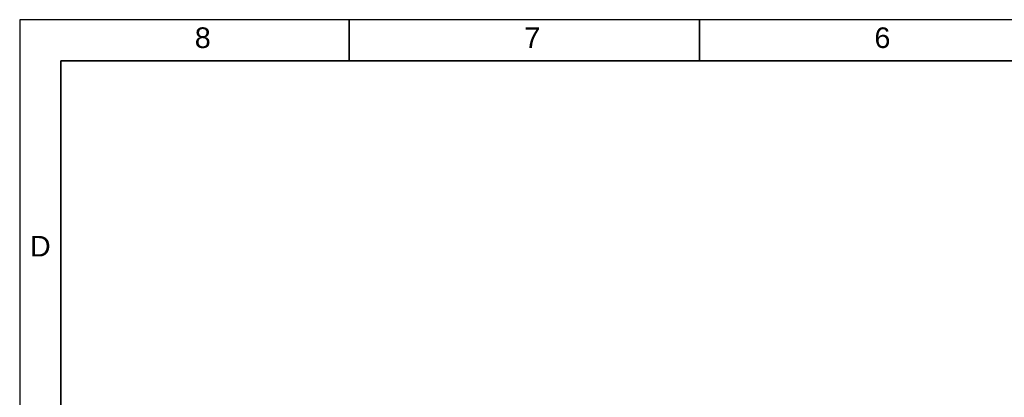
# Model space of a CAD drawing. Header units: inches. Extents: x 3 to 360, y 8 to 227.
# Tile 85 of 98: x 3 to 130, y 178 to 227. Entities that reach past the tile are written whole.
import ezdxf
from ezdxf.enums import TextEntityAlignment as Align

# ---------------------------------------------------------------- set-up
doc = ezdxf.new("R2010")
doc.units = ezdxf.units.IN
doc.header["$LTSCALE"] = 10.666667
doc.header["$MEASUREMENT"] = 0
doc.layers.get('0').update_dxf_attribs({"lineweight": 25})
doc.layers.get('DEFPOINTS').update_dxf_attribs({"lineweight": 25})
doc.layers.add('BORDER', color=7, linetype='Continuous', lineweight=25)
doc.layers.add('BORDER_TEXT', color=7, linetype='Continuous', lineweight=25)
doc.styles.add('Text Style153', font='arial.ttf')

# ---------------------------------------------------------------- blocks, each defined once
blk = doc.blocks.new('Borders ProEnergy ANSI-D')
at = {"layer": 'BORDER', "lineweight": 35}
for p, q in [((4.25, 20.75), (4.25, 21.25)), ((8.5, 20.75), (8.5, 21.25)), ((0.75, 20.75), (33.25, 20.75)), ((0.75, 1.25), (0.75, 20.75))]:
    blk.add_line(p, q, dxfattribs=at)
at = {"layer": 'DEFPOINTS'}
for p, q in [((33.75, 21.25), (0.25, 21.25)), ((0.25, 21.25), (0.25, 0.75))]:
    blk.add_line(p, q, dxfattribs=at)
at = {"layer": 'BORDER_TEXT', "style": 'Text Style153'}
for s, p in [('8', (2.375, 20.90625)), ('7', (6.375, 20.90625)), ('6', (10.625, 20.90625))]:
    blk.add_text(s, height=0.25, dxfattribs=at).set_placement(p)
blk.add_text('D', height=0.25, dxfattribs=at).set_placement((0.5, 18.375), align=Align.CENTER)

msp = doc.modelspace()

# ---------------------------------------------------------------- block references
at = {"xscale": 10.66666666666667, "yscale": 10.66666666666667, "zscale": 10.66666666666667}
msp.add_blockref('Borders ProEnergy ANSI-D', (0, 0), dxfattribs=at)

doc.saveas('drawing.dxf')
